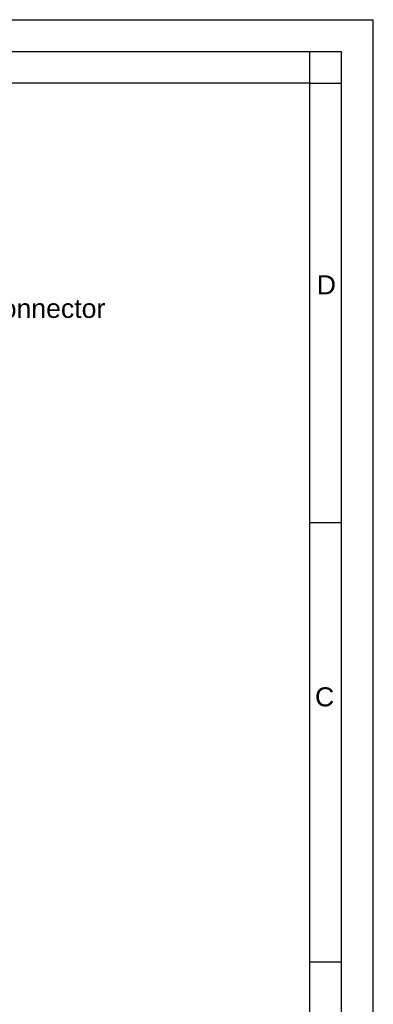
# Model space of a CAD drawing. Header units: millimetres. Extents: x -134 to 420, y 0 to 297.
# Tile 57 of 57: x 364 to 420, y 142 to 297. Entities that reach past the tile are written whole.
import ezdxf

# ---------------------------------------------------------------- set-up
doc = ezdxf.new("R2010")
doc.units = ezdxf.units.MM
doc.header["$LTSCALE"] = 23.1
doc.layers.get('0').update_dxf_attribs({"linetype": 'CONTINUOUS'})
doc.layers.add('DETAIL', color=7, linetype='CONTINUOUS')
doc.styles.get("Standard").update_dxf_attribs({"font": 'arial.ttf'})
doc.styles.add('TEXTSTYLE_2', font='arial.ttf')

msp = doc.modelspace()

# ---------------------------------------------------------------- linework, layer by layer
at = {"color": 2, "linetype": 'CONTINUOUS'}
for p, q in [((0, 297), (420, 297)), ((420, 0), (420, 297)), ((20, 292), (415, 292)), ((410.00692, 286.94178), (410.00692, 291.94178)), ((415, 5), (415, 292)), ((409.97544, 287.00525), (414.97544, 287.00525)), ((410, 217.75), (415, 217.75)), ((410, 148.5), (415, 148.5))]:
    msp.add_line(p, q, dxfattribs=at)
at = {"color": 7, "linetype": 'CONTINUOUS'}
for p, q in [((410, 287), (25, 287)), ((410, 10), (410, 287))]:
    msp.add_line(p, q, dxfattribs=at)

# ---------------------------------------------------------------- texts
at = {"color": 2, "linetype": 'CONTINUOUS', "char_height": 3, "width": 3.0223048, "attachment_point": 1, "line_spacing_factor": 0.9, "style": 'TEXTSTYLE_2'}
for s, insert in [('D', (411.10333, 256.7095)), ('C', (410.82943, 191.77353))]:
    msp.add_mtext(s, dxfattribs=dict(at, insert=insert))
at = {"layer": 'DETAIL', "color": 2, "linetype": 'CONTINUOUS', "insert": (346.61721, 252.99414), "char_height": 3, "width": 31.2379182, "attachment_point": 1, "line_spacing_factor": 0.9}
msp.add_mtext('Signal connector', dxfattribs=at)

doc.saveas('drawing.dxf')
